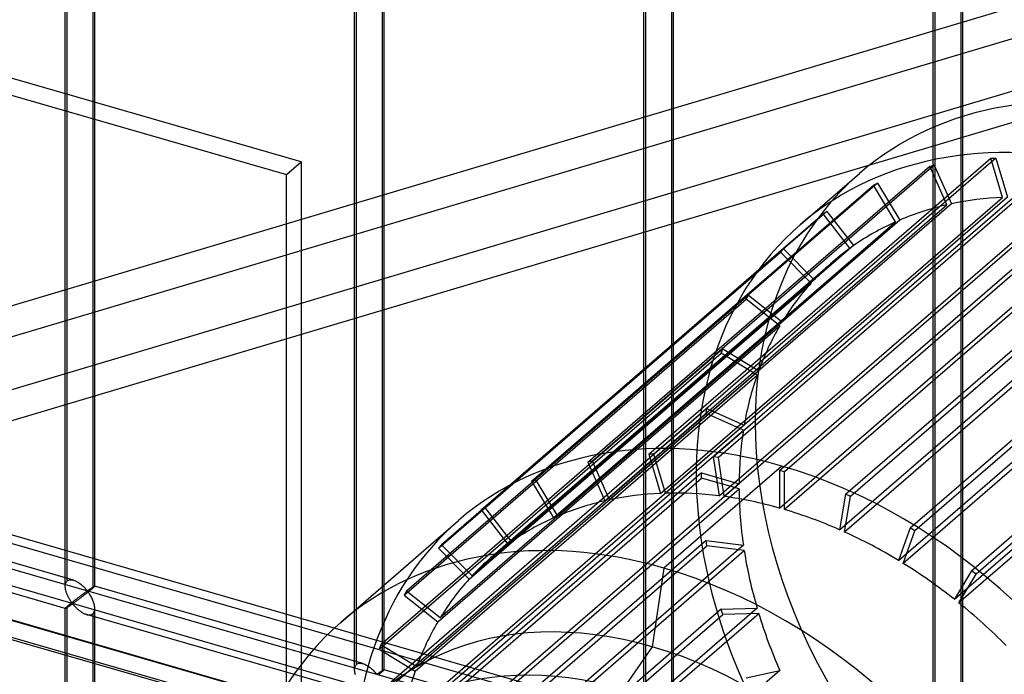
# Model space of a CAD drawing. Header units: millimetres. Extents: x -766 to 748, y -857 to 897.
# Tile 70 of 87: x 342 to 509, y 360 to 471. Entities that reach past the tile are written whole.
import ezdxf

# ---------------------------------------------------------------- set-up
doc = ezdxf.new("R2010")
doc.units = ezdxf.units.MM
doc.layers.add('MAIN-1', color=7, linetype='Continuous')
doc.layers.add('MAIN-2', color=7, linetype='Continuous')

msp = doc.modelspace()

# ---------------------------------------------------------------- linework, layer by layer
at = {"layer": 'MAIN-1'}
for p, q in [((497.56, 338.45), (-697.56, 683.45)), ((-680.24, 661.13), (480.24, 326.13))]:
    msp.add_line(p, q, dxfattribs=at)
at = {"layer": 'MAIN-2'}
for p, q in [((390.06, 447.03), (-622.33, 739.28)), ((-624.83, 737.11), (387.56, 444.86)), ((495.73, 337.54), (-690.73, 680.04)), ((482.74, 328.3), (-677.74, 663.3)), ((481.31, 328.63), (-674.83, 662.38)), ((-674.06, 658.93), (482.09, 325.18)), ((-431.4, 600.85), (746.4, 260.85)), ((697.56, 272.06), (-431.73, 598.06)), ((350.38, 375.89), (350.38, 567.86)), ((350.05, 374.97), (350.05, 567.52)), ((354.71, 566.61), (354.71, 374.64)), ((355.05, 374.97), (355.05, 567.52)), ((399.12, 360.81), (399.12, 553.36)), ((399.46, 361.72), (399.46, 553.69)), ((404.12, 360.81), (404.12, 553.36)), ((403.79, 552.44), (403.79, 360.47)), ((448.53, 347.55), (448.53, 539.52)), ((448.2, 346.64), (448.2, 539.19)), ((452.86, 538.27), (452.86, 346.31)), ((453.2, 346.64), (453.2, 539.19)), ((497.27, 332.47), (497.27, 525.02)), ((497.61, 333.39), (497.61, 525.36)), ((502.27, 332.47), (502.27, 525.02)), ((501.94, 524.11), (501.94, 332.14)), ((579.01, 493.56), (-15.3, 316.31)), ((577.33, 487.79), (-4.51, 314.25)), ((-1.82, 306.13), (535.03, 466.25)), ((16.82, 306.42), (529.7, 459.39)), ((449.03, 397.38), (507.03, 447.61)), ((507.86, 447.64), (449.86, 397.41)), ((507.03, 447.61), (507.86, 447.64)), ((509.01, 440.97), (507.03, 447.61)), ((507.86, 447.64), (509.83, 441)), ((387.56, 444.86), (390.06, 447.03)), ((390.06, 447.03), (390.06, 272.95)), ((438.67, 396.01), (496.67, 446.24)), ((497.44, 446.41), (439.44, 396.18)), ((459.95, 396.92), (517.95, 447.15)), ((518.81, 447.04), (460.81, 396.81)), ((496.67, 446.24), (497.44, 446.41)), ((499.57, 439.71), (496.67, 446.24)), ((497.44, 446.41), (500.34, 439.88)), ((387.56, 270.79), (387.56, 444.86)), ((471.16, 394.64), (529.16, 444.87)), ((530.02, 444.62), (472.02, 394.39)), ((474.76, 436.39), (484.76, 445.05)), ((429.12, 392.83), (487.12, 443.06)), ((487.82, 443.37), (429.82, 393.14)), ((487.12, 443.06), (487.82, 443.37)), ((490.87, 436.81), (487.12, 443.06)), ((487.82, 443.37), (491.57, 437.12)), ((451.01, 390.74), (509.01, 440.97)), ((509.83, 441), (451.83, 390.77)), ((441.57, 389.48), (499.57, 439.71)), ((500.34, 439.88), (442.34, 389.65)), ((460.95, 390.32), (518.95, 440.55)), ((519.81, 440.44), (461.81, 390.21)), ((482.37, 390.59), (540.37, 440.82)), ((541.23, 440.43), (483.23, 390.2)), ((420.61, 387.93), (478.61, 438.16)), ((479.22, 438.6), (421.22, 388.37)), ((471.16, 388.25), (529.16, 438.48)), ((530.02, 438.23), (472.02, 388)), ((478.61, 438.16), (479.22, 438.6)), ((483.13, 432.34), (478.61, 438.16)), ((479.22, 438.6), (483.74, 432.78)), ((432.87, 386.58), (490.87, 436.81)), ((491.57, 437.12), (433.57, 386.89)), ((481.38, 384.56), (539.38, 434.79)), ((540.23, 434.41), (482.23, 384.18)), ((493.33, 384.87), (551.33, 435.09)), ((552.15, 434.59), (494.15, 384.36)), ((483.74, 432.78), (425.74, 382.55)), ((413.36, 381.43), (471.36, 431.66)), ((471.87, 432.22), (413.87, 381.99)), ((425.13, 382.11), (483.13, 432.34)), ((471.36, 431.66), (471.87, 432.22)), ((476.53, 426.41), (471.36, 431.66)), ((471.87, 432.22), (477.04, 426.97)), ((422.25, 379.83), (480.25, 430.06)), ((491.35, 379.36), (549.35, 429.59)), ((550.17, 429.08), (492.17, 378.85)), ((503.74, 377.62), (561.74, 427.85)), ((418.53, 376.18), (476.53, 426.41)), ((477.04, 426.97), (419.04, 376.74)), ((562.51, 427.23), (504.51, 377)), ((465.94, 424.38), (407.94, 374.15)), ((465.54, 423.72), (465.94, 424.38)), ((465.94, 424.38), (471.63, 419.83)), ((407.54, 373.49), (465.54, 423.72)), ((471.23, 419.17), (465.54, 423.72)), ((500.84, 372.76), (558.84, 422.99)), ((559.61, 422.38), (501.61, 372.15)), ((413.23, 368.94), (471.23, 419.17)), ((471.63, 419.83), (413.63, 369.6)), ((403.3, 364.3), (461.3, 414.53)), ((461.57, 415.27), (403.57, 365.04)), ((461.3, 414.53), (461.57, 415.27)), ((467.38, 410.8), (461.3, 414.53)), ((461.57, 415.27), (467.65, 411.54)), ((409.38, 360.57), (467.38, 410.8)), ((467.65, 411.54), (409.65, 361.31)), ((400.74, 354.08), (458.74, 404.31)), ((458.88, 405.13), (400.88, 354.9)), ((458.74, 404.31), (458.88, 405.13)), ((465.05, 401.49), (458.74, 404.31)), ((458.88, 405.13), (465.19, 402.31)), ((407.05, 351.26), (465.05, 401.49)), ((465.19, 402.31), (407.19, 352.08)), ((439.44, 396.18), (438.67, 396.01)), ((438.67, 396.01), (441.57, 389.48)), ((442.34, 389.65), (439.44, 396.18)), ((449.86, 397.41), (449.03, 397.38)), ((449.03, 397.38), (451.01, 390.74)), ((451.83, 390.77), (449.86, 397.41)), ((460.81, 396.81), (459.95, 396.92)), ((459.95, 396.92), (460.95, 390.32)), ((461.81, 390.21), (460.81, 396.81)), ((457.93, 394.2), (399.93, 343.97)), ((471.59, 395.38), (451.59, 378.06)), ((457.93, 393.33), (457.93, 394.2)), ((457.93, 394.2), (464.32, 392.36)), ((472.02, 394.39), (471.16, 394.64)), ((471.16, 394.64), (471.16, 388.25)), ((472.02, 388), (472.02, 394.39)), ((399.93, 343.1), (457.93, 393.33)), ((429.82, 393.14), (429.12, 392.83)), ((429.12, 392.83), (432.87, 386.58)), ((433.57, 386.89), (429.82, 393.14)), ((464.32, 391.49), (457.93, 393.33)), ((464.32, 392.36), (406.32, 342.13)), ((406.32, 341.26), (464.32, 391.49)), ((351.44, 376.02), (305.97, 389.15)), ((482.37, 390.59), (481.38, 384.56)), ((482.23, 384.18), (483.23, 390.2)), ((483.23, 390.2), (482.37, 390.59)), ((421.22, 388.37), (420.61, 387.93)), ((420.61, 387.93), (425.13, 382.11)), ((425.74, 382.55), (421.22, 388.37)), ((396.76, 368.84), (416.76, 386.16)), ((350.06, 371.22), (304.58, 384.34)), ((493.33, 384.87), (491.35, 379.36)), ((492.17, 378.85), (494.15, 384.36)), ((494.15, 384.36), (493.33, 384.87)), ((458.74, 382.75), (400.74, 332.52)), ((458.88, 381.85), (458.74, 382.75)), ((458.74, 382.75), (465.05, 381.93)), ((400.88, 331.62), (458.88, 381.85)), ((465.05, 381.93), (407.05, 331.7)), ((407.19, 330.8), (465.19, 381.03)), ((413.87, 381.99), (413.36, 381.43)), ((413.36, 381.43), (418.53, 376.18)), ((419.04, 376.74), (413.87, 381.99)), ((465.19, 381.03), (458.88, 381.85)), ((451.59, 378.06), (449.59, 364.72)), ((503.74, 377.62), (500.84, 372.76)), ((504.51, 377), (503.74, 377.62)), ((350.24, 375.72), (350.31, 375.81)), ((350.31, 375.81), (350.38, 375.89)), ((350.38, 375.89), (350.5, 375.97)), ((350.5, 375.97), (350.63, 376.03)), ((350.63, 376.03), (350.78, 376.07)), ((350.78, 376.07), (350.94, 376.09)), ((350.94, 376.09), (351.1, 376.09)), ((351.1, 376.09), (351.27, 376.06)), ((351.27, 376.06), (351.45, 376.02)), ((351.45, 376.02), (351.61, 375.96)), ((351.61, 375.96), (351.77, 375.9)), ((351.77, 375.9), (351.92, 375.83)), ((351.92, 375.83), (352.07, 375.75)), ((352.07, 375.75), (352.23, 375.65)), ((501.61, 372.15), (504.51, 377)), ((350.05, 375.11), (350.07, 375.24)), ((350.05, 374.96), (350.05, 375.11)), ((350.05, 374.83), (350.05, 374.96)), ((350.07, 374.69), (350.05, 374.83)), ((350.07, 375.24), (350.09, 375.38)), ((350.09, 374.55), (350.07, 374.69)), ((350.09, 375.38), (350.13, 375.5)), ((350.11, 374.41), (350.09, 374.55)), ((350.14, 374.28), (350.11, 374.41)), ((350.13, 375.5), (350.18, 375.61)), ((350.18, 374.14), (350.14, 374.28)), ((350.18, 375.61), (350.24, 375.72)), ((350.22, 374), (350.18, 374.14)), ((352.23, 375.65), (352.38, 375.56)), ((352.38, 375.56), (352.52, 375.45)), ((352.52, 375.45), (352.67, 375.34)), ((352.67, 375.34), (352.81, 375.23)), ((352.81, 375.23), (352.94, 375.11)), ((352.94, 375.11), (353.07, 374.99)), ((353.07, 374.99), (353.19, 374.88)), ((353.19, 374.88), (353.3, 374.76)), ((353.3, 374.76), (353.41, 374.64)), ((353.41, 374.64), (353.51, 374.53)), ((353.51, 374.53), (353.61, 374.43)), ((353.64, 374.05), (353.59, 374.02)), ((353.61, 374.43), (353.69, 374.33)), ((353.69, 374.08), (353.64, 374.05)), ((353.69, 374.33), (353.8, 374.24)), ((353.73, 374.11), (353.69, 374.08)), ((353.8, 374.12), (353.73, 374.11)), ((353.8, 374.24), (353.86, 374.25)), ((353.9, 374.03), (353.8, 374.12)), ((353.86, 374.25), (353.91, 374.27)), ((354.01, 374.06), (353.89, 373.96)), ((353.91, 374.27), (353.96, 374.3)), ((353.96, 374.3), (354, 374.33)), ((354, 374.33), (354.05, 374.36)), ((354.13, 374.15), (354.01, 374.06)), ((354.05, 374.36), (354.09, 374.4)), ((354.09, 374.4), (354.14, 374.43)), ((354.24, 374.25), (354.13, 374.15)), ((354.14, 374.43), (354.19, 374.46)), ((354.19, 374.46), (354.24, 374.49)), ((354.24, 374.49), (354.29, 374.53)), ((354.35, 374.33), (354.24, 374.25)), ((354.29, 374.53), (354.34, 374.56)), ((354.34, 374.56), (354.39, 374.59)), ((354.45, 374.42), (354.35, 374.33)), ((354.39, 374.59), (354.43, 374.62)), ((354.43, 374.62), (354.48, 374.66)), ((354.55, 374.5), (354.45, 374.42)), ((354.48, 374.66), (354.53, 374.69)), ((354.53, 374.69), (354.57, 374.72)), ((354.63, 374.57), (354.55, 374.5)), ((354.57, 374.72), (354.62, 374.75)), ((354.62, 374.75), (354.66, 374.77)), ((354.71, 374.64), (354.63, 374.57)), ((354.66, 374.77), (354.7, 374.8)), ((354.7, 374.8), (354.74, 374.83)), ((354.77, 374.69), (354.71, 374.64)), ((354.74, 374.83), (354.78, 374.85)), ((354.83, 374.74), (354.77, 374.69)), ((354.78, 374.85), (354.82, 374.87)), ((354.82, 374.87), (354.85, 374.89)), ((354.87, 374.78), (354.83, 374.74)), ((354.85, 374.89), (354.88, 374.91)), ((354.92, 374.82), (354.87, 374.78)), ((354.88, 374.91), (354.91, 374.93)), ((354.91, 374.93), (354.94, 374.94)), ((354.95, 374.86), (354.92, 374.82)), ((354.94, 374.94), (354.97, 374.95)), ((354.98, 374.89), (354.95, 374.86)), ((354.97, 374.95), (354.99, 374.96)), ((355.01, 374.91), (354.98, 374.89)), ((354.99, 374.96), (355.01, 374.97)), ((355.01, 374.97), (355.02, 374.98)), ((355.03, 374.93), (355.01, 374.91)), ((355.02, 374.98), (355.03, 374.98)), ((355.03, 374.98), (355.04, 374.98)), ((355.04, 374.95), (355.03, 374.93)), ((355.04, 374.98), (355.04, 374.98)), ((355.04, 374.98), (355.05, 374.98)), ((400.52, 361.85), (355.04, 374.98)), ((355.05, 374.97), (355.04, 374.95)), ((355.05, 374.98), (355.05, 374.98)), ((355.05, 374.98), (355.05, 374.98)), ((355.05, 374.98), (355.05, 374.98)), ((355.05, 374.98), (355.05, 374.97)), ((355.05, 374.97), (355.05, 374.97)), ((407.94, 374.15), (407.54, 373.49)), ((413.63, 369.6), (407.94, 374.15)), ((350.27, 373.87), (350.22, 374)), ((350.32, 373.73), (350.27, 373.87)), ((350.37, 373.59), (350.32, 373.73)), ((350.43, 373.46), (350.37, 373.59)), ((350.49, 373.33), (350.43, 373.46)), ((350.55, 373.2), (350.49, 373.33)), ((350.61, 373.08), (350.55, 373.2)), ((350.68, 372.95), (350.61, 373.08)), ((350.75, 372.84), (350.68, 372.95)), ((350.82, 372.72), (350.75, 372.84)), ((350.88, 372.61), (350.82, 372.72)), ((350.95, 372.51), (350.88, 372.61)), ((351.02, 372.41), (350.95, 372.51)), ((351.08, 372.32), (351.02, 372.41)), ((351.43, 372.41), (351.34, 372.34)), ((351.52, 372.48), (351.43, 372.41)), ((351.6, 372.54), (351.52, 372.48)), ((351.69, 372.61), (351.6, 372.54)), ((351.78, 372.68), (351.69, 372.61)), ((351.84, 372.41), (351.75, 372.35)), ((351.86, 372.74), (351.78, 372.68)), ((351.94, 372.48), (351.84, 372.41)), ((351.95, 372.81), (351.86, 372.74)), ((352.03, 372.55), (351.94, 372.48)), ((352.03, 372.87), (351.95, 372.81)), ((352.11, 372.94), (352.03, 372.87)), ((352.13, 372.62), (352.03, 372.55)), ((352.2, 373), (352.11, 372.94)), ((352.23, 372.7), (352.13, 372.62)), ((352.28, 373.06), (352.2, 373)), ((352.34, 372.78), (352.23, 372.7)), ((352.36, 373.12), (352.28, 373.06)), ((352.45, 372.86), (352.34, 372.78)), ((352.44, 373.19), (352.36, 373.12)), ((352.53, 373.25), (352.44, 373.19)), ((352.56, 372.94), (352.45, 372.86)), ((352.6, 373.31), (352.53, 373.25)), ((352.68, 373.03), (352.56, 372.94)), ((352.68, 373.36), (352.6, 373.31)), ((352.76, 373.42), (352.68, 373.36)), ((352.8, 373.12), (352.68, 373.03)), ((352.83, 373.48), (352.76, 373.42)), ((352.91, 373.21), (352.8, 373.12)), ((352.91, 373.53), (352.83, 373.48)), ((352.98, 373.58), (352.91, 373.53)), ((353.03, 373.3), (352.91, 373.21)), ((353.05, 373.63), (352.98, 373.58)), ((353.15, 373.39), (353.03, 373.3)), ((353.12, 373.68), (353.05, 373.63)), ((353.18, 373.73), (353.12, 373.68)), ((353.27, 373.48), (353.15, 373.39)), ((353.25, 373.78), (353.18, 373.73)), ((353.31, 373.83), (353.25, 373.78)), ((353.4, 373.58), (353.27, 373.48)), ((353.37, 373.87), (353.31, 373.83)), ((353.43, 373.91), (353.37, 373.87)), ((353.52, 373.67), (353.4, 373.58)), ((353.48, 373.95), (353.43, 373.91)), ((353.54, 373.99), (353.48, 373.95)), ((353.64, 373.77), (353.52, 373.67)), ((353.59, 374.02), (353.54, 373.99)), ((353.77, 373.87), (353.64, 373.77)), ((353.89, 373.96), (353.77, 373.87)), ((353.98, 373.93), (353.9, 374.03)), ((354.06, 373.81), (353.98, 373.93)), ((354.15, 373.69), (354.06, 373.81)), ((354.23, 373.56), (354.15, 373.69)), ((354.32, 373.42), (354.23, 373.56)), ((354.4, 373.27), (354.32, 373.42)), ((354.49, 373.11), (354.4, 373.27)), ((354.57, 372.95), (354.49, 373.11)), ((354.65, 372.79), (354.57, 372.95)), ((354.72, 372.62), (354.65, 372.79)), ((354.79, 372.45), (354.72, 372.62)), ((354.85, 372.28), (354.79, 372.45)), ((407.54, 373.49), (413.23, 368.94)), ((350.07, 371.26), (350.05, 371.24)), ((350.05, 371.24), (350.05, 371.22)), ((350.05, 371.22), (350.05, 371.22)), ((350.05, 371.22), (350.05, 371.22)), ((350.05, 371.22), (350.05, 371.22)), ((350.05, 371.22), (350.05, 371.22)), ((350.05, 371.22), (350.05, 371.22)), ((350.05, 371.22), (350.06, 371.22)), ((350.05, 178.67), (350.05, 371.22)), ((350.06, 371.22), (350.07, 371.22)), ((350.09, 371.29), (350.07, 371.26)), ((350.07, 371.22), (350.09, 371.22)), ((350.13, 371.33), (350.09, 371.29)), ((350.09, 371.22), (350.11, 371.23)), ((350.11, 371.23), (350.15, 371.25)), ((350.18, 371.37), (350.13, 371.33)), ((350.15, 371.25), (350.18, 371.27)), ((350.24, 371.43), (350.18, 371.37)), ((350.18, 371.27), (350.22, 371.29)), ((350.22, 371.29), (350.27, 371.32)), ((350.31, 371.49), (350.24, 371.43)), ((350.27, 371.32), (350.32, 371.35)), ((350.38, 371.56), (350.31, 371.49)), ((350.32, 371.35), (350.38, 371.38)), ((350.44, 371.61), (350.38, 371.56)), ((350.38, 179.59), (350.38, 371.56)), ((350.38, 371.38), (350.43, 371.42)), ((350.43, 371.42), (350.49, 371.46)), ((350.5, 371.66), (350.44, 371.61)), ((350.49, 371.46), (350.56, 371.5)), ((350.56, 371.71), (350.5, 371.66)), ((350.63, 371.76), (350.56, 371.71)), ((350.56, 371.5), (350.62, 371.54)), ((350.62, 371.54), (350.69, 371.59)), ((350.7, 371.82), (350.63, 371.76)), ((350.69, 371.59), (350.75, 371.63)), ((350.77, 371.88), (350.7, 371.82)), ((350.75, 371.63), (350.82, 371.68)), ((350.85, 371.94), (350.77, 371.88)), ((350.82, 371.68), (350.89, 371.73)), ((350.92, 372.01), (350.85, 371.94)), ((350.89, 371.73), (350.96, 371.77)), ((351.01, 372.07), (350.92, 372.01)), ((350.96, 371.77), (351.02, 371.82)), ((351.09, 372.14), (351.01, 372.07)), ((351.02, 371.82), (351.09, 371.86)), ((351.15, 372.23), (351.08, 372.32)), ((351.17, 372.2), (351.09, 372.14)), ((351.09, 371.86), (351.15, 371.9)), ((351.21, 372.15), (351.15, 372.23)), ((351.15, 371.9), (351.22, 371.94)), ((351.26, 372.27), (351.17, 372.2)), ((351.29, 372.08), (351.21, 372.15)), ((351.22, 371.94), (351.3, 371.96)), ((351.34, 372.34), (351.26, 372.27)), ((351.38, 372.09), (351.29, 372.08)), ((351.3, 371.96), (351.38, 371.89)), ((351.45, 372.13), (351.38, 372.09)), ((351.38, 371.89), (351.45, 371.81)), ((351.52, 372.18), (351.45, 372.13)), ((351.45, 371.81), (351.52, 371.73)), ((351.59, 372.23), (351.52, 372.18)), ((351.52, 371.73), (351.6, 371.65)), ((351.67, 372.29), (351.59, 372.23)), ((351.6, 371.65), (351.68, 371.56)), ((351.75, 372.35), (351.67, 372.29)), ((351.68, 371.56), (351.76, 371.47)), ((351.76, 371.47), (351.85, 371.38)), ((351.85, 371.38), (351.94, 371.29)), ((351.94, 371.29), (352.04, 371.2)), ((352.04, 371.2), (352.14, 371.11)), ((352.14, 371.11), (352.24, 371.01)), ((352.24, 371.01), (352.35, 370.92)), ((352.35, 370.92), (352.46, 370.84)), ((352.46, 370.84), (352.57, 370.75)), ((352.57, 370.75), (352.68, 370.67)), ((354.91, 372.1), (354.85, 372.28)), ((354.95, 371.93), (354.91, 372.1)), ((354.99, 371.76), (354.95, 371.93)), ((354.97, 370.7), (355.01, 370.86)), ((355.02, 371.58), (354.99, 371.76)), ((355.01, 370.86), (355.04, 371.04)), ((355.04, 371.41), (355.02, 371.58)), ((355.05, 371.24), (355.04, 371.41)), ((355.04, 371.04), (355.05, 371.24)), ((355.05, 178.67), (355.05, 371.22)), ((461.3, 371.06), (403.3, 320.83)), ((467.38, 371.28), (409.38, 321.05)), ((461.3, 371.06), (467.38, 371.28)), ((461.57, 370.16), (461.3, 371.06)), ((352.68, 370.67), (352.8, 370.59)), ((352.8, 370.59), (352.92, 370.51)), ((352.92, 370.51), (353.04, 370.44)), ((353.04, 370.44), (353.16, 370.38)), ((353.16, 370.38), (353.28, 370.32)), ((353.28, 370.32), (353.4, 370.27)), ((353.4, 370.27), (353.52, 370.22)), ((353.52, 370.22), (353.65, 370.18)), ((353.65, 370.18), (353.79, 370.14)), ((399.13, 357.05), (353.66, 370.18)), ((353.79, 370.14), (353.92, 370.12)), ((353.92, 370.12), (354.05, 370.11)), ((354.05, 370.11), (354.18, 370.11)), ((354.18, 370.11), (354.3, 370.12)), ((354.3, 370.12), (354.42, 370.15)), ((354.42, 370.15), (354.53, 370.19)), ((354.53, 370.19), (354.62, 370.24)), ((354.62, 370.24), (354.71, 370.31)), ((354.71, 370.31), (354.82, 370.42)), ((354.71, 370.31), (354.71, 178.34)), ((354.82, 370.42), (354.9, 370.55)), ((354.9, 370.55), (354.97, 370.7)), ((403.57, 319.93), (461.57, 370.16)), ((409.65, 320.15), (467.65, 370.38)), ((467.65, 370.38), (461.57, 370.16)), ((403.57, 365.04), (403.3, 364.3)), ((403.3, 364.3), (409.38, 360.57)), ((409.65, 361.31), (403.57, 365.04)), ((449.59, 364.72), (444.59, 357.49)), ((399.12, 360.79), (399.13, 360.94)), ((399.13, 360.66), (399.12, 360.79)), ((399.13, 360.94), (399.14, 361.08)), ((399.14, 361.08), (399.17, 361.21)), ((399.17, 361.21), (399.21, 361.33)), ((399.21, 361.33), (399.25, 361.45)), ((399.25, 361.45), (399.31, 361.55)), ((399.31, 361.55), (399.38, 361.64)), ((399.38, 361.64), (399.46, 361.72)), ((399.46, 361.72), (399.58, 361.8)), ((399.58, 361.8), (399.71, 361.87)), ((399.71, 361.87), (399.85, 361.91)), ((399.85, 361.91), (400.01, 361.92)), ((400.01, 361.92), (400.18, 361.92)), ((400.18, 361.92), (400.35, 361.89)), ((400.35, 361.89), (400.53, 361.85)), ((400.53, 361.85), (400.68, 361.8)), ((400.68, 361.8), (400.84, 361.73)), ((400.84, 361.73), (401, 361.66)), ((401, 361.66), (401.15, 361.58)), ((401.15, 361.58), (401.3, 361.49)), ((401.3, 361.49), (401.45, 361.39)), ((401.45, 361.39), (401.6, 361.28)), ((401.6, 361.28), (401.74, 361.17)), ((401.74, 361.17), (401.88, 361.06)), ((401.88, 361.06), (402.01, 360.94)), ((402.01, 360.94), (402.14, 360.83)), ((402.14, 360.83), (402.26, 360.71)), ((402.26, 360.71), (402.38, 360.59)), ((403.86, 360.68), (403.89, 360.71)), ((403.89, 360.71), (403.93, 360.73)), ((403.93, 360.73), (403.96, 360.74)), ((403.96, 360.74), (403.99, 360.76)), ((403.99, 360.76), (404.02, 360.78)), ((404.02, 360.78), (404.04, 360.79)), ((404.06, 360.72), (404.03, 360.69)), ((404.04, 360.79), (404.06, 360.8)), ((404.06, 360.8), (404.08, 360.81)), ((404.08, 360.75), (404.06, 360.72)), ((404.08, 360.81), (404.1, 360.81)), ((404.1, 360.77), (404.08, 360.75)), ((404.1, 360.81), (404.11, 360.81)), ((404.11, 360.79), (404.1, 360.77)), ((404.11, 360.81), (404.12, 360.81)), ((404.12, 360.8), (404.11, 360.79)), ((404.12, 360.81), (404.12, 360.81)), ((404.12, 360.81), (404.12, 360.81)), ((404.12, 360.81), (404.12, 360.81)), ((404.12, 360.81), (404.12, 360.81)), ((404.12, 360.81), (404.12, 360.81)), ((404.12, 360.81), (404.12, 360.81)), ((404.12, 360.81), (404.12, 360.8)), ((449.59, 347.69), (404.12, 360.81)), ((399.14, 360.52), (399.13, 360.66)), ((399.16, 360.38), (399.14, 360.52)), ((399.19, 360.25), (399.16, 360.38)), ((399.22, 360.11), (399.19, 360.25)), ((399.25, 359.97), (399.22, 360.11)), ((402.38, 360.59), (402.49, 360.48)), ((402.49, 360.48), (402.59, 360.37)), ((402.59, 360.37), (402.68, 360.26)), ((402.68, 360.26), (402.77, 360.16)), ((402.77, 360.16), (402.87, 360.08)), ((402.87, 360.08), (402.94, 360.08)), ((402.94, 360.08), (402.98, 360.11)), ((402.98, 360.11), (403.03, 360.14)), ((403.03, 360.14), (403.08, 360.17)), ((403.08, 360.17), (403.12, 360.2)), ((403.12, 360.2), (403.17, 360.23)), ((403.17, 360.23), (403.22, 360.26)), ((403.32, 360.08), (403.2, 359.99)), ((403.22, 360.26), (403.27, 360.29)), ((403.27, 360.29), (403.31, 360.33)), ((403.31, 360.33), (403.36, 360.36)), ((403.42, 360.17), (403.32, 360.08)), ((403.36, 360.36), (403.41, 360.39)), ((403.41, 360.39), (403.46, 360.43)), ((403.53, 360.25), (403.42, 360.17)), ((403.46, 360.43), (403.51, 360.46)), ((403.51, 360.46), (403.56, 360.49)), ((403.62, 360.33), (403.53, 360.25)), ((403.56, 360.49), (403.6, 360.52)), ((403.6, 360.52), (403.65, 360.55)), ((403.71, 360.4), (403.62, 360.33)), ((403.65, 360.55), (403.69, 360.58)), ((403.69, 360.58), (403.74, 360.61)), ((403.79, 360.47), (403.71, 360.4)), ((403.74, 360.61), (403.78, 360.63)), ((403.78, 360.63), (403.82, 360.66)), ((403.85, 360.52), (403.79, 360.47)), ((403.82, 360.66), (403.86, 360.68)), ((403.9, 360.57), (403.85, 360.52)), ((403.95, 360.61), (403.9, 360.57)), ((403.99, 360.65), (403.95, 360.61)), ((404.03, 360.69), (403.99, 360.65)), ((471.23, 360.68), (413.23, 310.45)), ((465.54, 359.42), (471.23, 360.68))]:
    msp.add_line(p, q, dxfattribs=at)
for centre, major_axis, start_param, end_param in [((-29.1, -25.2), (-438.62, 506.47), -2.427868, 0), ((-31.6, -27.37), (438.62, -506.47), 1.42016, 3.141593), ((539.59, 381.74), (-54.83, 63.31), -0.857072, 0), ((529.59, 373.08), (-54.83, 63.31), -0.857072, 0.000007), ((539.59, 381.74), (-54.83, 63.31), 0, 2.284521), ((529.59, 373.08), (-49.34, 56.98), -0.536279, -0.392467), ((529.59, 373.08), (-49.34, 56.98), -0.3792, -0.235387), ((529.59, 373.08), (-54.83, 63.31), 0.000007, 1.800562), ((529.59, 373.08), (-49.34, 56.98), -0.22212, -0.078307), ((529.59, 373.08), (-49.34, 56.98), -0.06504, -0.000004), ((529.59, 373.08), (-49.34, 56.98), -0.000004, 0.078772), ((529.59, 373.08), (-49.34, 56.98), 0.092039, 0.235852), ((529.59, 373.08), (-49.34, 56.98), 0.249119, 0.392932), ((529.59, 373.08), (-49.34, 56.98), 0.406199, 0.550011), ((471.59, 322.85), (-54.83, 63.31), -0.857072, -0.000002), ((529.59, 373.08), (-49.34, 56.98), 0.563278, 0.707091), ((471.59, 322.85), (-54.83, 63.31), 3.141585, 5.426113), ((471.59, 322.85), (-49.34, 56.98), -0.693359, -0.549546), ((529.59, 373.08), (-49.34, 56.98), 0.720358, 0.86417), ((471.59, 322.85), (-49.34, 56.98), -0.3792, -0.235387), ((471.59, 322.85), (-49.34, 56.98), -0.536279, -0.392467), ((471.59, 322.85), (-49.34, 56.98), -0.850438, -0.706626), ((471.59, 322.85), (-49.34, 56.98), -1.007518, -0.863705), ((471.59, 322.85), (-54.83, 63.31), -0.000002, 1.64102), ((471.59, 322.85), (-49.34, 56.98), -0.22212, -0.078307), ((451.59, 305.53), (-54.83, 63.31), -0.857072, 0), ((471.59, 322.85), (-49.34, 56.98), -1.164598, -1.020785), ((471.59, 322.85), (-49.34, 56.98), -0.06504, -0.000004), ((529.59, 373.08), (-49.34, 56.98), 0.877438, 1.02125), ((471.59, 322.85), (-49.34, 56.98), -0.000004, 0.078772), ((451.59, 305.53), (-54.83, 63.31), -3.141592, -0.857072), ((471.59, 322.85), (-49.34, 56.98), -1.321677, -1.177865), ((471.59, 322.85), (-49.34, 56.98), 0.092039, 0.235852), ((449.59, 303.8), (-46.05, 53.18), -0.857072, 0.389644), ((471.59, 322.85), (-49.34, 56.98), -1.478757, -1.334944), ((529.59, 373.08), (-49.34, 56.98), 1.034517, 1.17833), ((451.59, 305.53), (-54.83, 63.31), 0, 1.923931), ((471.59, 322.85), (-49.34, 56.98), 0.249119, 0.392932), ((444.59, 299.47), (-43.86, 50.65), -0.857072, 0.389644), ((449.59, 303.8), (-46.05, 53.18), 2.811586, 5.426113), ((471.59, 322.85), (-49.34, 56.98), 0.406199, 0.550011)]:
    msp.add_ellipse(centre, major_axis=major_axis, ratio=0.75, start_param=start_param, end_param=end_param, dxfattribs=at)

doc.saveas('drawing.dxf')
